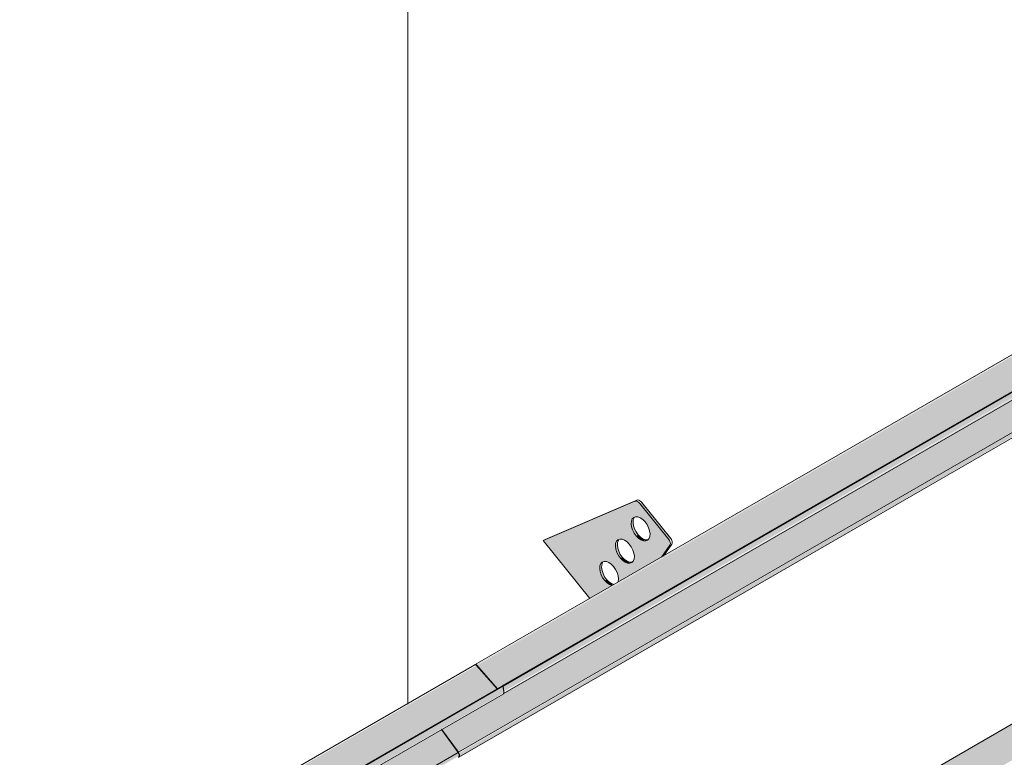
# Model space of a CAD drawing. Header units: centimetres. Extents: x -2166 to -630, y 52572 to 53714.
# Tile 29 of 31: x -933 to -823, y 53250 to 53332. Entities that reach past the tile are written whole.
import ezdxf

# ---------------------------------------------------------------- set-up
doc = ezdxf.new("R2010")
doc.units = ezdxf.units.CM
for name, color, linetype, lineweight in [('A-GENM', 7, 'Continuous', 5), ('A-ROOF-OTLN', 7, 'Continuous', 5), ('A-ROOF-PATT', 7, 'Continuous', 5)]:
    doc.layers.add(name, color=color, linetype=linetype, lineweight=lineweight)

# ---------------------------------------------------------------- blocks, each defined once
blk = doc.blocks.new('Construction_Roof-Accessories_Lindab_SNO_KOTEGL - Construction_Roof-Accessories_Lindab_SNO-V18-_3D_ Kopia 1 Kopia 1 Kopia 1 Kopia 1')
at = {"layer": 'A-GENM', "true_color": 0x383e42}
for points in [[(-1021.02, 53175.55), (-879.6, 53257.2), (-881.92, 53259.83), (-1023.35, 53178.18), (-1021.2, 53175.76)], [(-1020.3, 53175.24), (-878.87, 53256.89), (-878.98, 53257.49), (-1020.4, 53175.84), (-1020.32, 53175.37)], [(-1020.37, 53174.97), (-878.87, 53256.75), (-878.98, 53256.83), (-1020.3, 53175.1), (-1020.33, 53175.01)], [(-1025.41, 53168.41), (-883.99, 53250.06), (-885.86, 53252.63), (-1027.28, 53170.98)], [(-1023.35, 53178.18), (-893.37, 53253.41), (-1023.39, 53178.22), (-1023.38, 53178.21)], [(-1025.36, 53167.87), (-883.86, 53249.7), (-884, 53250.05), (-1025.35, 53168.32), (-1025.3, 53167.95), (-1025.35, 53167.88)]]:
    blk.add_hatch(color=250, dxfattribs=at).paths.add_polyline_path(points)
at = {"layer": 'A-GENM', "color": 250, "true_color": 0x2a2a2a}
for p, q in [((-882.12, 53259.91), (-1023.55, 53178.26)), ((-881.92, 53259.83), (-879.6, 53257.2)), ((-1020.48, 53175.86), (-879.06, 53257.51)), ((-1020.4, 53175.84), (-878.98, 53257.49)), ((-879.06, 53257.51), (-878.98, 53257.49)), ((-878.98, 53257.49), (-878.87, 53256.89)), ((-1020.38, 53174.97), (-878.95, 53256.62)), ((-885.87, 53252.64), (-883.99, 53250.06)), ((-1025.41, 53168.41), (-883.99, 53250.06))]:
    blk.add_line(p, q, dxfattribs=at)
for points in [[(-882.13, 53259.91, 0), (-882.09, 53259.92, 0), (-882.05, 53259.92, 0), (-882.01, 53259.9, 0), (-881.97, 53259.87, 0), (-881.92, 53259.83, 0)], [(-878.87, 53256.89, 0), (-878.87, 53256.8, 0), (-878.88, 53256.72, 0), (-878.91, 53256.66, 0), (-878.95, 53256.62, 0), (-878.95, 53256.62, 0)], [(-883.99, 53250.06, 0), (-883.93, 53249.97, 0), (-883.89, 53249.88, 0), (-883.87, 53249.78, 0), (-883.86, 53249.7, 0), (-883.87, 53249.62, 0), (-883.9, 53249.56, 0), (-883.94, 53249.52, 0), (-883.95, 53249.51, 0)]]:
    blk.add_polyline3d(points, dxfattribs=at)
blk = doc.blocks.new('Construction_Roof-Accessories_Lindab_KOTEGL - Construction_Roof-Accessories_Lindab_KOTEGL-9237833-_3D_ Kopia 1 Kopia 1 Kopia 1 Kopia 1')
at = {"layer": 'A-GENM', "true_color": 0x383e42}
h = blk.add_hatch(color=250, dxfattribs=at)
h.paths.add_polyline_path([(-1434.93, 52940.75), (-1432.45, 52942.18), (-1432.99, 52942.47), (-1433.48, 52943.05), (-1433.77, 52943.75), (-1433.76, 52944.45), (-1433.53, 52944.81), (-1433.06, 52944.87), (-1432.51, 52944.58), (-1432.01, 52943.96), (-1431.72, 52943.15), (-1431.66, 52942.63), (-1426.83, 52945.42), (-1425.94, 52946.84), (-1426.05, 52947.35), (-1429.29, 52951.38), (-1429.86, 52951.64), (-1440.16, 52947.25), (-1437.19, 52943.56)])
h.paths.add_polyline_path([(-1430.42, 52944.68), (-1430.95, 52944.79), (-1431.48, 52945.25), (-1431.92, 52946.02), (-1432.04, 52946.61), (-1431.92, 52947.16), (-1431.55, 52947.4), (-1431.02, 52947.28), (-1430.49, 52946.83), (-1430.05, 52946.05), (-1429.92, 52945.47), (-1430.05, 52944.92), (-1430.36, 52944.7)])
h.paths.add_polyline_path([(-1428.65, 52947.19), (-1429.18, 52947.31), (-1429.71, 52947.76), (-1430.12, 52948.42), (-1430.28, 52949.12), (-1430.15, 52949.67), (-1429.78, 52949.91), (-1429.25, 52949.8), (-1428.72, 52949.34), (-1428.32, 52948.68), (-1428.16, 52947.98), (-1428.32, 52947.4), (-1428.62, 52947.2)])
for points in [[(-1426.05, 52947.35), (-1425.84, 52947.47), (-1429.07, 52951.5), (-1429.29, 52951.38), (-1427.41, 52949.04)], [(-1429.71, 52947.76), (-1429.55, 52947.95), (-1429.94, 52948.66), (-1430.06, 52949.24), (-1430.15, 52949.48), (-1430.25, 52949.42), (-1430.23, 52948.78), (-1429.9, 52948.02), (-1429.73, 52947.78)], [(-1428.91, 52947.2), (-1428.75, 52947.35), (-1429.3, 52947.68), (-1429.5, 52947.88), (-1429.71, 52947.76), (-1429.18, 52947.31), (-1428.97, 52947.22)], [(-1431.48, 52945.25), (-1431.32, 52945.44), (-1431.71, 52946.15), (-1431.83, 52946.73), (-1431.92, 52946.97), (-1432.02, 52946.91), (-1432, 52946.27), (-1431.66, 52945.5), (-1431.5, 52945.26)], [(-1426.83, 52945.42), (-1426.61, 52945.55), (-1425.92, 52946.71)], [(-1430.67, 52944.69), (-1430.46, 52944.81), (-1431.01, 52945.11), (-1431.27, 52945.37), (-1431.48, 52945.25), (-1430.85, 52944.76)], [(-1433.25, 52942.73), (-1433.04, 52942.85), (-1433.48, 52943.63), (-1433.6, 52944.22), (-1433.69, 52944.45), (-1433.78, 52944.4), (-1433.77, 52943.75), (-1433.44, 52943), (-1433.26, 52942.75)], [(-1432.45, 52942.18), (-1432.36, 52942.35), (-1432.78, 52942.59), (-1433.04, 52942.85), (-1433.25, 52942.73), (-1432.61, 52942.24), (-1432.5, 52942.2)]]:
    blk.add_hatch(color=250, dxfattribs=at).paths.add_polyline_path(points)
at = {"layer": 'A-GENM', "color": 250, "true_color": 0x2a2a2a}
for p, q in [((-1439.94, 52947.37), (-1429.65, 52951.77)), ((-1429.86, 52951.64), (-1440.16, 52947.25)), ((-1426.05, 52947.35), (-1429.29, 52951.38)), ((-1429.07, 52951.5), (-1425.84, 52947.47)), ((-1439.94, 52947.37), (-1440.16, 52947.25)), ((-1440.16, 52947.25), (-1434.91, 52940.72)), ((-1426.87, 52945.36), (-1425.92, 52946.71)), ((-1425.71, 52946.84), (-1426.66, 52945.48))]:
    blk.add_line(p, q, dxfattribs=at)
for points in [[(-1429.65, 52951.77, 0), (-1429.55, 52951.79, 0), (-1429.43, 52951.77, 0), (-1429.31, 52951.71, 0), (-1429.19, 52951.62, 0), (-1429.07, 52951.5, 0)], [(-1429.29, 52951.38, 0), (-1429.4, 52951.5, 0), (-1429.52, 52951.59, 0), (-1429.64, 52951.64, 0), (-1429.76, 52951.66, 0), (-1429.86, 52951.64, 0)], [(-1429.71, 52947.76, 0), (-1429.94, 52948.07, 0), (-1430.12, 52948.42, 0), (-1430.23, 52948.78, 0), (-1430.28, 52949.12, 0), (-1430.25, 52949.42, 0), (-1430.15, 52949.67, 0), (-1429.99, 52949.83, 0), (-1429.78, 52949.91, 0), (-1429.52, 52949.9, 0), (-1429.25, 52949.8, 0), (-1428.98, 52949.61, 0), (-1428.72, 52949.34, 0)], [(-1429.94, 52949.79, 0), (-1430.04, 52949.55, 0), (-1430.06, 52949.24, 0), (-1430.02, 52948.9, 0), (-1429.9, 52948.54, 0), (-1429.73, 52948.2, 0), (-1429.5, 52947.88, 0)], [(-1428.72, 52949.34, 0), (-1428.49, 52949.03, 0), (-1428.32, 52948.68, 0), (-1428.2, 52948.32, 0), (-1428.16, 52947.98, 0), (-1428.18, 52947.68, 0), (-1428.28, 52947.44, 0), (-1428.44, 52947.27, 0), (-1428.65, 52947.19, 0), (-1428.91, 52947.2, 0), (-1429.18, 52947.31, 0), (-1429.45, 52947.5, 0), (-1429.71, 52947.76, 0)], [(-1431.48, 52945.25, 0), (-1431.71, 52945.56, 0), (-1431.88, 52945.91, 0), (-1432, 52946.27, 0), (-1432.04, 52946.61, 0), (-1432.02, 52946.91, 0), (-1431.92, 52947.16, 0), (-1431.76, 52947.32, 0), (-1431.55, 52947.4, 0), (-1431.29, 52947.39, 0), (-1431.02, 52947.28, 0), (-1430.74, 52947.09, 0), (-1430.49, 52946.83, 0)], [(-1431.71, 52947.28, 0), (-1431.81, 52947.03, 0), (-1431.83, 52946.73, 0), (-1431.79, 52946.39, 0), (-1431.67, 52946.03, 0), (-1431.5, 52945.68, 0), (-1431.27, 52945.37, 0)], [(-1429.5, 52947.88, 0), (-1429.24, 52947.62, 0), (-1428.97, 52947.43, 0), (-1428.69, 52947.32, 0), (-1428.44, 52947.31, 0)], [(-1425.92, 52946.71, 0), (-1425.88, 52946.79, 0), (-1425.87, 52946.89, 0), (-1425.88, 52947, 0), (-1425.92, 52947.12, 0), (-1425.97, 52947.24, 0), (-1426.05, 52947.35, 0)], [(-1425.84, 52947.47, 0), (-1425.76, 52947.36, 0), (-1425.71, 52947.24, 0), (-1425.67, 52947.13, 0), (-1425.66, 52947.01, 0), (-1425.67, 52946.91, 0), (-1425.71, 52946.84, 0)], [(-1430.49, 52946.83, 0), (-1430.26, 52946.52, 0), (-1430.08, 52946.17, 0), (-1429.97, 52945.81, 0), (-1429.92, 52945.47, 0), (-1429.95, 52945.17, 0), (-1430.05, 52944.92, 0), (-1430.21, 52944.76, 0), (-1430.42, 52944.68, 0), (-1430.67, 52944.69, 0), (-1430.95, 52944.79, 0), (-1431.22, 52944.98, 0), (-1431.48, 52945.25, 0)], [(-1431.27, 52945.37, 0), (-1431.01, 52945.11, 0), (-1430.74, 52944.92, 0), (-1430.46, 52944.81, 0), (-1430.21, 52944.8, 0)], [(-1433.25, 52942.73, 0), (-1433.48, 52943.05, 0), (-1433.65, 52943.39, 0), (-1433.77, 52943.75, 0), (-1433.81, 52944.09, 0), (-1433.78, 52944.4, 0), (-1433.69, 52944.64, 0), (-1433.53, 52944.81, 0), (-1433.31, 52944.89, 0), (-1433.06, 52944.87, 0), (-1432.79, 52944.77, 0), (-1432.51, 52944.58, 0), (-1432.25, 52944.32, 0)], [(-1433.48, 52944.76, 0), (-1433.57, 52944.52, 0), (-1433.6, 52944.22, 0), (-1433.55, 52943.87, 0), (-1433.44, 52943.52, 0), (-1433.26, 52943.17, 0), (-1433.04, 52942.85, 0)], [(-1432.25, 52944.32, 0), (-1432.03, 52944, 0), (-1431.85, 52943.65, 0), (-1431.74, 52943.29, 0), (-1431.69, 52942.95, 0), (-1431.72, 52942.65, 0)], [(-1433.04, 52942.85, 0), (-1432.78, 52942.59, 0), (-1432.5, 52942.4, 0), (-1432.23, 52942.3, 0)], [(-1432.44, 52942.17, 0), (-1432.71, 52942.28, 0), (-1432.99, 52942.47, 0), (-1433.25, 52942.73, 0)]]:
    blk.add_polyline3d(points, dxfattribs=at)
blk = doc.blocks.new('Construction_Roof-Accessories_Lindab_SNO_KOTEGL - Construction_Roof-Accessories_Lindab_SNO-V19-_3D_ Kopia 1 Kopia 1 Kopia 1 Kopia 1')
at = {"layer": 'A-GENM', "true_color": 0x383e42}
for points in [[(-881.89, 53259.85), (-740.55, 53341.57), (-740.73, 53341.54), (-881.93, 53259.89), (-881.92, 53259.88)], [(-878.9, 53257.02), (-878.87, 53257.11), (-878.87, 53257.62), (-738.14, 53338.87), (-740.47, 53341.5), (-881.87, 53259.83), (-879.57, 53257.22), (-878.98, 53257.49), (-878.92, 53257.14)], [(-878.84, 53256.91), (-737.42, 53338.55), (-737.52, 53339.16), (-878.94, 53257.49), (-878.86, 53257.04)], [(-878.92, 53256.64), (-737.42, 53338.39), (-737.52, 53338.5), (-878.84, 53256.78), (-878.91, 53256.65)], [(-883.95, 53250.08), (-742.53, 53331.73), (-744.41, 53334.3), (-878.83, 53256.82), (-878.92, 53256.65), (-879.25, 53256.44), (-885.83, 53252.65), (-883.99, 53250.13)], [(-883.91, 53249.54), (-742.4, 53331.37), (-742.55, 53331.72), (-883.9, 53249.99), (-883.85, 53249.6), (-883.9, 53249.54)], [(-878.87, 53256.8), (-878.84, 53256.93), (-878.87, 53256.81)], [(-883.86, 53249.74), (-883.84, 53249.82), (-883.86, 53249.76)]]:
    blk.add_hatch(color=250, dxfattribs=at).paths.add_polyline_path(points)
h = blk.add_hatch(color=250, dxfattribs=at)
h.paths.add_polyline_path([(-883.98, 53250.05), (-884.01, 53250.16), (-883.99, 53250.06)])
h.paths.add_polyline_path([(-879.6, 53257.2), (-879.57, 53257.22), (-879.69, 53257.31)])
at = {"layer": 'A-GENM', "color": 250, "true_color": 0x2a2a2a}
for p, q in [((-740.67, 53341.58), (-882.09, 53259.93)), ((-879.03, 53257.53), (-737.6, 53339.18)), ((-878.94, 53257.51), (-737.52, 53339.16)), ((-878.92, 53256.64), (-737.5, 53338.29)), ((-883.95, 53250.08), (-742.53, 53331.73)), ((-883.91, 53249.53), (-742.49, 53331.18)), ((-879.57, 53257.22), (-881.89, 53259.85)), ((-878.94, 53257.51), (-879.03, 53257.53)), ((-878.84, 53256.91), (-878.94, 53257.51)), ((-883.95, 53250.08), (-885.84, 53252.66))]:
    blk.add_line(p, q, dxfattribs=at)
for points in [[(-881.89, 53259.85, 0), (-881.93, 53259.89, 0), (-881.98, 53259.92, 0), (-882.02, 53259.94, 0), (-882.06, 53259.94, 0), (-882.09, 53259.93, 0)], [(-878.92, 53256.64, 0), (-878.87, 53256.68, 0), (-878.84, 53256.74, 0), (-878.83, 53256.82, 0), (-878.84, 53256.91, 0)], [(-883.91, 53249.54, 0), (-883.86, 53249.58, 0), (-883.84, 53249.64, 0), (-883.83, 53249.72, 0), (-883.83, 53249.8, 0), (-883.86, 53249.9, 0), (-883.9, 53249.99, 0), (-883.95, 53250.08, 0)]]:
    blk.add_polyline3d(points, dxfattribs=at)

msp = doc.modelspace()

# ---------------------------------------------------------------- hatches: boundary and pattern name
at = {"layer": 'A-ROOF-PATT'}
h = msp.add_hatch(dxfattribs=at)
h.set_pattern_fill('FP_4', color=256, style=0, pattern_type=2)
h.set_pattern_definition([(90, (-9532.95, 51332.19), (-112.25, 22.813), [])])
h.paths.add_polyline_path([(-1486.76, 52869.34), (-691.95, 53328.22), (-985.26, 53693.1), (-1780.07, 53234.22), (-1489.57, 52872.83)])
h.paths.add_polyline_path([(-1449.63, 52922.92), (-1449.67, 52923.03), (-1449.78, 52923.01), (-1450.24, 52923.1), (-1449.78, 52923.49), (-1452.16, 52926.94), (-1452.12, 52927.18), (-1447.76, 52933.2), (-1446.96, 52933.8), (-1434.93, 52940.75), (-1440.16, 52947.25), (-1439.94, 52947.37), (-1429.78, 52951.6), (-1429.25, 52951.4), (-1429.07, 52951.5), (-1425.92, 52947.42), (-1426.03, 52947.27), (-1425.92, 52946.71), (-1425.81, 52946.69), (-1426.61, 52945.55), (-1350.07, 52989.74), (-1355.3, 52996.24), (-1355.09, 52996.36), (-1344.92, 53000.59), (-1344.4, 53000.39), (-1344.22, 53000.49), (-1341.07, 52996.41), (-1341.18, 52996.26), (-1341.07, 52995.7), (-1340.95, 52995.68), (-1341.55, 52994.66), (-1293.51, 53022.4), (-1298.74, 53028.9), (-1298.52, 53029.02), (-1288.36, 53033.25), (-1287.83, 53033.05), (-1287.65, 53033.15), (-1284.5, 53029.07), (-1284.61, 53028.92), (-1284.5, 53028.36), (-1284.38, 53028.34), (-1285.19, 53027.2), (-1208.65, 53071.39), (-1213.88, 53077.89), (-1213.67, 53078.01), (-1203.5, 53082.24), (-1202.98, 53082.03), (-1202.8, 53082.14), (-1199.64, 53078.06), (-1199.76, 53077.91), (-1199.64, 53077.35), (-1199.53, 53077.33), (-1200.34, 53076.19), (-1152.08, 53104.05), (-1157.31, 53110.55), (-1157.1, 53110.67), (-1146.93, 53114.9), (-1146.41, 53114.69), (-1146.23, 53114.8), (-1143.08, 53110.72), (-1143.19, 53110.57), (-1143.08, 53110.01), (-1142.96, 53109.99), (-1143.77, 53108.85), (-1067.23, 53153.04), (-1072.46, 53159.54), (-1072.25, 53159.66), (-1062.08, 53163.89), (-1061.56, 53163.68), (-1061.38, 53163.79), (-1058.22, 53159.71), (-1058.34, 53159.56), (-1058.22, 53159), (-1058.11, 53158.98), (-1058.92, 53157.84), (-1010.66, 53185.7), (-1015.89, 53192.2), (-1015.68, 53192.32), (-1005.51, 53196.55), (-1004.99, 53196.34), (-1004.81, 53196.45), (-1001.65, 53192.37), (-1001.77, 53192.22), (-1001.65, 53191.66), (-1001.54, 53191.64), (-1002.35, 53190.5), (-925.81, 53234.69), (-931.04, 53241.19), (-930.83, 53241.31), (-920.66, 53245.54), (-920.13, 53245.33), (-919.96, 53245.44), (-916.8, 53241.36), (-916.91, 53241.21), (-916.8, 53240.65), (-916.69, 53240.63), (-917.5, 53239.49), (-881.97, 53259.87), (-881.97, 53260), (-869.21, 53267.36), (-874.44, 53273.87), (-874.22, 53273.99), (-864.06, 53278.22), (-863.53, 53278.01), (-863.35, 53278.12), (-860.2, 53274.04), (-860.31, 53273.89), (-860.2, 53273.33), (-860.09, 53273.31), (-860.89, 53272.17), (-784.36, 53316.35), (-789.58, 53322.86), (-789.37, 53322.98), (-779.2, 53327.21), (-778.68, 53327), (-778.5, 53327.11), (-775.35, 53323.03), (-775.46, 53322.88), (-775.35, 53322.32), (-775.23, 53322.3), (-776.04, 53321.16), (-740.51, 53341.54), (-740.47, 53341.5), (-738.14, 53338.87), (-737.52, 53339.16), (-737.45, 53338.33), (-737.8, 53338.11), (-744.41, 53334.3), (-742.4, 53331.37), (-742.55, 53331.15), (-883.83, 53249.69), (-883.94, 53249.52), (-1449.58, 52922.94)])
h.paths.add_polyline_path([(-1432.24, 52942.3), (-1431.71, 52942.73), (-1431.74, 52943.29), (-1432.03, 52944), (-1432.51, 52944.58), (-1433.06, 52944.87), (-1433.53, 52944.81), (-1433.75, 52944.41), (-1433.57, 52944.52), (-1433.55, 52943.87), (-1433.18, 52943.05), (-1432.71, 52942.55), (-1432.36, 52942.35)])
h.paths.add_polyline_path([(-1430.42, 52944.68), (-1430.05, 52944.92), (-1429.92, 52945.47), (-1430.08, 52946.17), (-1430.56, 52946.91), (-1431.13, 52947.33), (-1431.58, 52947.39), (-1431.92, 52947.16), (-1431.92, 52946.97), (-1431.82, 52946.91), (-1431.79, 52946.39), (-1431.41, 52945.56), (-1430.95, 52945.06), (-1430.56, 52944.76), (-1430.46, 52944.68)])
h.paths.add_polyline_path([(-1428.65, 52947.19), (-1428.28, 52947.44), (-1428.16, 52947.98), (-1428.32, 52948.68), (-1428.72, 52949.34), (-1429.29, 52949.81), (-1429.81, 52949.9), (-1430.15, 52949.67), (-1430.15, 52949.48), (-1430.05, 52949.42), (-1430.02, 52948.9), (-1429.64, 52948.07), (-1429.18, 52947.57), (-1428.87, 52947.22), (-1428.69, 52947.19)])
h.paths.add_polyline_path([(-1347.39, 52991.29), (-1346.86, 52991.64), (-1346.88, 52992.28), (-1347.21, 52993.04), (-1347.66, 52993.57), (-1348.21, 52993.86), (-1348.67, 52993.8), (-1348.9, 52993.4), (-1348.72, 52993.51), (-1348.67, 52992.78), (-1348.32, 52992.04), (-1347.86, 52991.54), (-1347.51, 52991.34)])
h.paths.add_polyline_path([(-1345.57, 52993.67), (-1345.2, 52993.91), (-1345.07, 52994.46), (-1345.28, 52995.26), (-1345.71, 52995.9), (-1346.28, 52996.32), (-1346.73, 52996.38), (-1347.07, 52996.15), (-1347.07, 52995.96), (-1346.96, 52995.9), (-1346.93, 52995.38), (-1346.56, 52994.55), (-1346.09, 52994.05), (-1345.71, 52993.75), (-1345.61, 52993.67)])
h.paths.add_polyline_path([(-1343.8, 52996.18), (-1343.43, 52996.42), (-1343.3, 52996.97), (-1343.46, 52997.67), (-1343.86, 52998.33), (-1344.43, 52998.8), (-1344.96, 52998.89), (-1345.3, 52998.66), (-1345.3, 52998.47), (-1345.19, 52998.41), (-1345.16, 52997.89), (-1344.79, 52997.07), (-1344.33, 52996.56), (-1344.01, 52996.21), (-1343.84, 52996.18)])
h.paths.add_polyline_path([(-1290.82, 53023.95), (-1290.29, 53024.38), (-1290.32, 53024.94), (-1290.64, 53025.7), (-1291.09, 53026.23), (-1291.64, 53026.52), (-1292.1, 53026.46), (-1292.33, 53026.06), (-1292.15, 53026.17), (-1292.1, 53025.44), (-1291.75, 53024.7), (-1291.29, 53024.2), (-1290.94, 53024)])
h.paths.add_polyline_path([(-1289, 53026.33), (-1288.63, 53026.57), (-1288.5, 53027.12), (-1288.71, 53027.92), (-1289.14, 53028.56), (-1289.71, 53028.98), (-1290.16, 53029.04), (-1290.5, 53028.81), (-1290.5, 53028.62), (-1290.39, 53028.56), (-1290.37, 53028.04), (-1289.99, 53027.21), (-1289.53, 53026.71), (-1289.14, 53026.41), (-1289.04, 53026.33)])
h.paths.add_polyline_path([(-1287.23, 53028.84), (-1286.86, 53029.08), (-1286.73, 53029.63), (-1286.9, 53030.34), (-1287.3, 53030.99), (-1287.86, 53031.46), (-1288.39, 53031.55), (-1288.73, 53031.32), (-1288.73, 53031.13), (-1288.63, 53031.07), (-1288.6, 53030.55), (-1288.22, 53029.72), (-1287.76, 53029.22), (-1287.44, 53028.87), (-1287.27, 53028.84)])
h.paths.add_polyline_path([(-1205.96, 53072.94), (-1205.44, 53073.37), (-1205.46, 53073.93), (-1205.79, 53074.69), (-1206.24, 53075.22), (-1206.79, 53075.51), (-1207.25, 53075.45), (-1207.48, 53075.05), (-1207.3, 53075.16), (-1207.25, 53074.43), (-1206.9, 53073.69), (-1206.44, 53073.19), (-1206.09, 53072.99)])
h.paths.add_polyline_path([(-1204.15, 53075.32), (-1203.77, 53075.56), (-1203.65, 53076.11), (-1203.81, 53076.81), (-1204.22, 53077.48), (-1204.86, 53077.97), (-1205.31, 53078.03), (-1205.65, 53077.79), (-1205.65, 53077.61), (-1205.54, 53077.55), (-1205.51, 53077.03), (-1205.13, 53076.2), (-1204.67, 53075.7), (-1204.29, 53075.4), (-1204.19, 53075.32)])
h.paths.add_polyline_path([(-1202.38, 53077.83), (-1202, 53078.07), (-1201.88, 53078.62), (-1202.04, 53079.32), (-1202.44, 53079.98), (-1203.01, 53080.45), (-1203.54, 53080.54), (-1203.88, 53080.31), (-1203.88, 53080.12), (-1203.77, 53080.06), (-1203.74, 53079.54), (-1203.37, 53078.71), (-1202.9, 53078.21), (-1202.59, 53077.86), (-1202.42, 53077.83)])
h.paths.add_polyline_path([(-1149.4, 53105.6), (-1148.87, 53106.03), (-1148.89, 53106.59), (-1149.22, 53107.35), (-1149.67, 53107.88), (-1150.27, 53108.18), (-1150.68, 53108.11), (-1150.91, 53107.71), (-1150.73, 53107.82), (-1150.68, 53107.09), (-1150.33, 53106.35), (-1149.87, 53105.85), (-1149.52, 53105.64)])
h.paths.add_polyline_path([(-1147.58, 53107.98), (-1147.21, 53108.22), (-1147.08, 53108.77), (-1147.29, 53109.57), (-1147.72, 53110.21), (-1148.29, 53110.63), (-1148.74, 53110.69), (-1149.08, 53110.45), (-1149.08, 53110.27), (-1148.97, 53110.21), (-1148.94, 53109.69), (-1148.57, 53108.86), (-1148.11, 53108.36), (-1147.72, 53108.06), (-1147.62, 53107.98)])
h.paths.add_polyline_path([(-1145.81, 53110.49), (-1145.44, 53110.73), (-1145.31, 53111.28), (-1145.47, 53111.98), (-1145.87, 53112.64), (-1146.44, 53113.11), (-1146.97, 53113.2), (-1147.31, 53112.97), (-1147.31, 53112.78), (-1147.2, 53112.72), (-1147.17, 53112.2), (-1146.8, 53111.37), (-1146.34, 53110.87), (-1146.02, 53110.52), (-1145.85, 53110.49)])
h.paths.add_polyline_path([(-1064.54, 53154.59), (-1064.02, 53154.94), (-1064.04, 53155.58), (-1064.37, 53156.34), (-1064.82, 53156.87), (-1065.36, 53157.16), (-1065.83, 53157.1), (-1066.06, 53156.7), (-1065.88, 53156.81), (-1065.83, 53156.08), (-1065.48, 53155.34), (-1065.02, 53154.84), (-1064.66, 53154.63)])
h.paths.add_polyline_path([(-1062.73, 53156.97), (-1062.35, 53157.21), (-1062.23, 53157.76), (-1062.44, 53158.56), (-1062.87, 53159.2), (-1063.44, 53159.62), (-1063.89, 53159.68), (-1064.22, 53159.44), (-1064.22, 53159.26), (-1064.12, 53159.2), (-1064.09, 53158.68), (-1063.71, 53157.85), (-1063.24, 53157.34), (-1062.86, 53157.04), (-1062.77, 53156.97)])
h.paths.add_polyline_path([(-1060.96, 53159.48), (-1060.58, 53159.72), (-1060.46, 53160.27), (-1060.62, 53160.97), (-1061.02, 53161.63), (-1061.59, 53162.1), (-1062.12, 53162.19), (-1062.46, 53161.96), (-1062.46, 53161.77), (-1062.35, 53161.71), (-1062.32, 53161.19), (-1061.95, 53160.37), (-1061.47, 53159.85), (-1061.17, 53159.51), (-1061, 53159.48)])
h.paths.add_polyline_path([(-1007.97, 53187.25), (-1007.45, 53187.68), (-1007.47, 53188.24), (-1007.76, 53188.95), (-1008.25, 53189.53), (-1008.8, 53189.82), (-1009.26, 53189.76), (-1009.49, 53189.36), (-1009.31, 53189.47), (-1009.26, 53188.74), (-1008.91, 53188), (-1008.45, 53187.5), (-1008.1, 53187.29)])
h.paths.add_polyline_path([(-1006.16, 53189.62), (-1005.78, 53189.87), (-1005.66, 53190.42), (-1005.82, 53191.12), (-1006.23, 53191.79), (-1006.87, 53192.28), (-1007.32, 53192.34), (-1007.66, 53192.1), (-1007.66, 53191.92), (-1007.55, 53191.86), (-1007.5, 53191.25), (-1007.14, 53190.51), (-1006.68, 53190.01), (-1006.3, 53189.7), (-1006.2, 53189.63)])
h.paths.add_polyline_path([(-1004.39, 53192.14), (-1004.01, 53192.38), (-1003.89, 53192.93), (-1004.05, 53193.63), (-1004.45, 53194.29), (-1005.02, 53194.76), (-1005.55, 53194.85), (-1005.89, 53194.62), (-1005.89, 53194.43), (-1005.78, 53194.37), (-1005.75, 53193.85), (-1005.38, 53193.03), (-1004.91, 53192.52), (-1004.6, 53192.17), (-1004.43, 53192.14)])
h.paths.add_polyline_path([(-923.12, 53236.24), (-922.59, 53236.67), (-922.62, 53237.23), (-922.95, 53237.99), (-923.39, 53238.52), (-923.94, 53238.81), (-924.41, 53238.75), (-924.64, 53238.35), (-924.46, 53238.46), (-924.41, 53237.73), (-924.06, 53236.98), (-923.6, 53236.49), (-923.24, 53236.28)])
h.paths.add_polyline_path([(-921.31, 53238.61), (-920.93, 53238.86), (-920.81, 53239.41), (-921.02, 53240.21), (-921.45, 53240.85), (-922.02, 53241.27), (-922.46, 53241.33), (-922.8, 53241.09), (-922.8, 53240.91), (-922.7, 53240.85), (-922.67, 53240.33), (-922.29, 53239.5), (-921.83, 53239), (-921.44, 53238.69), (-921.35, 53238.62)])
h.paths.add_polyline_path([(-919.54, 53241.13), (-919.16, 53241.37), (-919.04, 53241.92), (-919.2, 53242.62), (-919.6, 53243.28), (-920.17, 53243.75), (-920.69, 53243.84), (-921.03, 53243.61), (-921.03, 53243.42), (-920.93, 53243.36), (-920.9, 53242.84), (-920.52, 53242.01), (-920.06, 53241.51), (-919.75, 53241.16), (-919.58, 53241.13)])
h.paths.add_polyline_path([(-866.52, 53268.92), (-866, 53269.27), (-866.02, 53269.91), (-866.34, 53270.67), (-866.79, 53271.2), (-867.34, 53271.49), (-867.81, 53271.43), (-868.03, 53271.03), (-867.85, 53271.14), (-867.81, 53270.41), (-867.46, 53269.66), (-867, 53269.17), (-866.64, 53268.96)])
h.paths.add_polyline_path([(-864.7, 53271.29), (-864.33, 53271.54), (-864.2, 53272.09), (-864.41, 53272.89), (-864.84, 53273.53), (-865.41, 53273.95), (-865.86, 53274.01), (-866.2, 53273.77), (-866.2, 53273.59), (-866.1, 53273.53), (-866.07, 53273.01), (-865.69, 53272.18), (-865.23, 53271.68), (-864.84, 53271.37), (-864.74, 53271.3)])
h.paths.add_polyline_path([(-862.93, 53273.81), (-862.56, 53274.05), (-862.44, 53274.6), (-862.6, 53275.3), (-863, 53275.96), (-863.57, 53276.43), (-864.09, 53276.52), (-864.43, 53276.29), (-864.43, 53276.1), (-864.33, 53276.04), (-864.3, 53275.52), (-863.93, 53274.7), (-863.46, 53274.19), (-863.15, 53273.84), (-862.97, 53273.81)])
h.paths.add_polyline_path([(-781.67, 53317.91), (-781.15, 53318.26), (-781.16, 53318.9), (-781.45, 53319.61), (-781.94, 53320.19), (-782.49, 53320.48), (-782.95, 53320.41), (-783.18, 53320.02), (-783, 53320.13), (-782.98, 53319.48), (-782.6, 53318.65), (-782.14, 53318.16), (-781.79, 53317.95)])
h.paths.add_polyline_path([(-779.85, 53320.28), (-779.48, 53320.53), (-779.35, 53321.08), (-779.51, 53321.78), (-779.92, 53322.44), (-780.56, 53322.94), (-781.01, 53323), (-781.35, 53322.76), (-781.35, 53322.58), (-781.23, 53322.64), (-781.21, 53322), (-780.84, 53321.17), (-780.38, 53320.67), (-779.99, 53320.36), (-779.89, 53320.29)])
h.paths.add_polyline_path([(-778.08, 53322.8), (-777.71, 53323.04), (-777.58, 53323.59), (-777.74, 53324.29), (-778.19, 53325), (-778.71, 53325.42), (-779.24, 53325.51), (-779.58, 53325.28), (-779.58, 53325.09), (-779.47, 53325.03), (-779.45, 53324.51), (-779.07, 53323.68), (-778.61, 53323.18), (-778.29, 53322.83), (-778.12, 53322.8)])
at = {"layer": 'A-ROOF-PATT', "true_color": 0xc7ae96}
h = msp.add_hatch(color=253, dxfattribs=at)
h.paths.add_polyline_path([(-1486.76, 52865.25), (-709.15, 53314.21), (-709.26, 53314.84), (-709.18, 53316.48), (-709.06, 53316.93), (-708.42, 53317.71), (-707.65, 53318.24), (-706.24, 53318.76), (-705.5, 53318.93), (-704.26, 53319.03), (-702.26, 53318.76), (-701.47, 53318.64), (-684.88, 53328.22), (-692.11, 53328.13), (-1486.76, 52869.34), (-1486.76, 52867.29)])
h.paths.add_polyline_path([(-708.32, 53314.68), (-703.6, 53317.41), (-704.26, 53317.46), (-705.5, 53317.36), (-707.18, 53316.86), (-707.65, 53316.65), (-708.59, 53315.83), (-708.88, 53315.39), (-708.34, 53314.7)])

# ---------------------------------------------------------------- linework, layer by layer
at = {"layer": 'A-ROOF-OTLN'}
msp.add_line((-1490.3, 52867.29), (-688.41, 53330.26), dxfattribs=at)

# ---------------------------------------------------------------- block references
at = {"layer": 'A-GENM', "color": 250, "true_color": 0x2a2a2a}
for name, p in [('Construction_Roof-Accessories_Lindab_SNO_KOTEGL - Construction_Roof-Accessories_Lindab_SNO-V19-_3D_ Kopia 1 Kopia 1 Kopia 1 Kopia 1', (0, 0)), ('Construction_Roof-Accessories_Lindab_KOTEGL - Construction_Roof-Accessories_Lindab_KOTEGL-9237833-_3D_ Kopia 1 Kopia 1 Kopia 1 Kopia 1', (565.72, 326.62)), ('Construction_Roof-Accessories_Lindab_SNO_KOTEGL - Construction_Roof-Accessories_Lindab_SNO-V18-_3D_ Kopia 1 Kopia 1 Kopia 1 Kopia 1', (0, 0))]:
    msp.add_blockref(name, p, dxfattribs=at)

doc.saveas('drawing.dxf')
